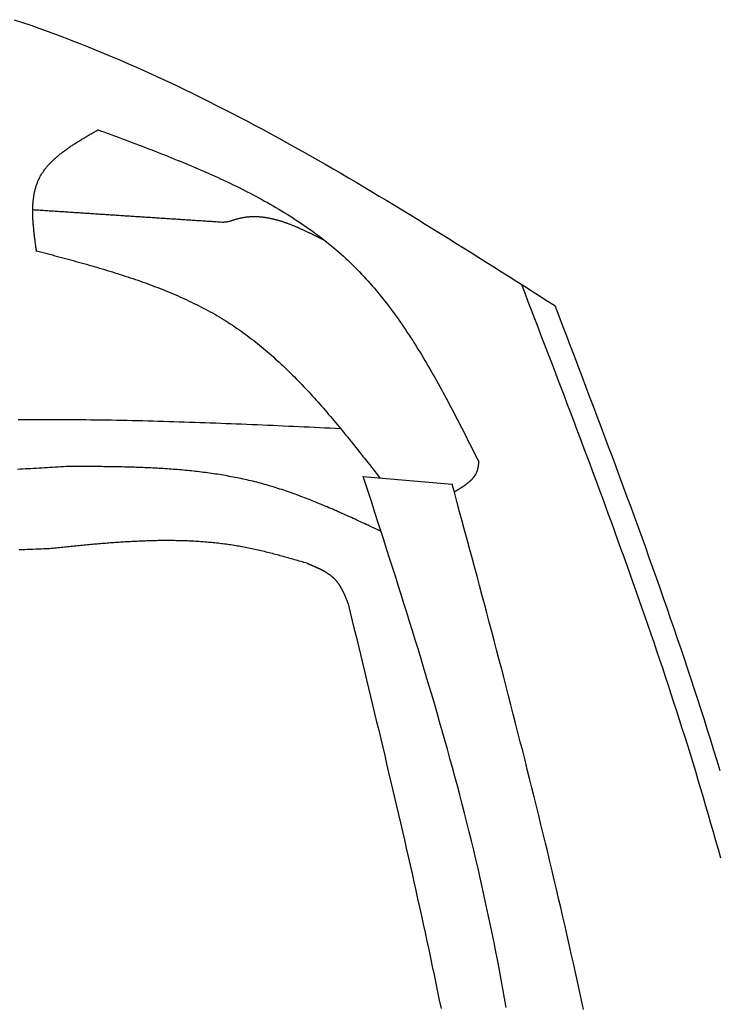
# Model space of a CAD drawing. Extents: x 715 to 7297, y 217 to 5760.
# Tile 82 of 89: x 5474 to 5755, y 4466 to 4861. Entities that reach past the tile are written whole.
import ezdxf

# ---------------------------------------------------------------- set-up
doc = ezdxf.new("R2010")
doc.units = 0
doc.layers.add('CAR', color=1, linetype='CONTINUOUS')

msp = doc.modelspace()

# ---------------------------------------------------------------- linework, layer by layer
at = {"layer": 'CAR'}
msp.add_line((5611.683, 4677.499), (5647.402, 4674.308), dxfattribs=at)
for points in [[(5471.46, 4860.83, 0), (5474.79, 4859.71, 0), (5478.1, 4858.57, 0), (5481.41, 4857.41, 0), (5484.72, 4856.22, 0), (5488.01, 4855.01, 0), (5491.3, 4853.78, 0), (5494.58, 4852.53, 0), (5497.85, 4851.25, 0), (5501.12, 4849.96, 0), (5504.38, 4848.64, 0), (5507.63, 4847.3, 0), (5510.88, 4845.94, 0), (5514.12, 4844.56, 0), (5517.35, 4843.16, 0), (5520.58, 4841.74, 0), (5523.8, 4840.31, 0), (5527.01, 4838.85, 0), (5530.22, 4837.37, 0), (5533.42, 4835.88, 0), (5536.62, 4834.37, 0), (5539.81, 4832.84, 0), (5543, 4831.3, 0), (5546.18, 4829.74, 0), (5549.35, 4828.16, 0), (5552.52, 4826.56, 0), (5555.69, 4824.95, 0), (5558.85, 4823.33, 0), (5562, 4821.69, 0), (5565.15, 4820.04, 0), (5568.3, 4818.37, 0), (5571.44, 4816.69, 0), (5574.58, 4814.99, 0), (5577.71, 4813.28, 0), (5580.84, 4811.56, 0), (5583.96, 4809.83, 0), (5587.08, 4808.08, 0), (5590.2, 4806.32, 0), (5593.31, 4804.55, 0), (5596.42, 4802.77, 0), (5599.53, 4800.98, 0), (5602.63, 4799.18, 0), (5605.73, 4797.37, 0), (5608.83, 4795.55, 0), (5611.92, 4793.72, 0), (5615.01, 4791.89, 0), (5618.1, 4790.04, 0), (5621.19, 4788.18, 0), (5624.27, 4786.32, 0), (5627.35, 4784.45, 0), (5630.43, 4782.58, 0), (5633.5, 4780.69, 0), (5636.58, 4778.8, 0), (5639.65, 4776.91, 0), (5642.72, 4775, 0), (5645.79, 4773.1, 0), (5648.85, 4771.18, 0), (5651.92, 4769.27, 0), (5654.98, 4767.35, 0), (5658.05, 4765.42, 0), (5661.11, 4763.49, 0), (5664.17, 4761.56, 0), (5667.23, 4759.63, 0), (5670.29, 4757.69, 0), (5673.34, 4755.75, 0), (5676.4, 4753.81, 0), (5679.46, 4751.87, 0), (5682.52, 4749.93, 0), (5685.57, 4747.98, 0), (5688.63, 4746.04, 0)], [(5480.44, 4767.8, 0), (5480.38, 4768.21, 0), (5480.32, 4768.61, 0), (5480.27, 4769.02, 0), (5480.21, 4769.43, 0), (5480.16, 4769.83, 0), (5480.1, 4770.24, 0), (5480.05, 4770.65, 0), (5479.99, 4771.05, 0), (5479.94, 4771.46, 0), (5479.89, 4771.87, 0), (5479.84, 4772.27, 0), (5479.79, 4772.68, 0), (5479.73, 4773.08, 0), (5479.69, 4773.49, 0), (5479.64, 4773.89, 0), (5479.59, 4774.29, 0), (5479.54, 4774.7, 0), (5479.5, 4775.1, 0), (5479.45, 4775.5, 0), (5479.41, 4775.9, 0), (5479.37, 4776.3, 0), (5479.33, 4776.7, 0), (5479.29, 4777.1, 0), (5479.25, 4777.5, 0), (5479.22, 4777.9, 0), (5479.18, 4778.29, 0), (5479.15, 4778.69, 0), (5479.12, 4779.08, 0), (5479.09, 4779.48, 0), (5479.07, 4779.87, 0), (5479.04, 4780.26, 0), (5479.02, 4780.65, 0), (5479, 4781.04, 0), (5478.98, 4781.43, 0), (5478.97, 4781.82, 0), (5478.96, 4782.21, 0), (5478.94, 4782.59, 0), (5478.94, 4782.98, 0), (5478.93, 4783.36, 0), (5478.93, 4783.74, 0), (5478.93, 4784.12, 0), (5478.93, 4784.5, 0), (5478.94, 4784.88, 0), (5478.94, 4785.26, 0), (5478.96, 4785.63, 0), (5478.97, 4786, 0), (5478.99, 4786.38, 0), (5479.01, 4786.75, 0), (5479.03, 4787.12, 0), (5479.06, 4787.48, 0), (5479.09, 4787.85, 0), (5479.13, 4788.21, 0), (5479.16, 4788.57, 0), (5479.2, 4788.93, 0), (5479.25, 4789.29, 0), (5479.3, 4789.65, 0), (5479.35, 4790.01, 0), (5479.41, 4790.36, 0), (5479.47, 4790.71, 0), (5479.53, 4791.06, 0), (5479.6, 4791.41, 0), (5479.67, 4791.75, 0), (5479.75, 4792.09, 0), (5479.83, 4792.44, 0), (5479.92, 4792.78, 0), (5480.01, 4793.11, 0), (5480.1, 4793.45, 0), (5480.2, 4793.78, 0), (5480.3, 4794.11, 0), (5480.41, 4794.44, 0), (5480.52, 4794.76, 0), (5480.64, 4795.09, 0), (5480.77, 4795.41, 0), (5480.89, 4795.73, 0), (5481.03, 4796.04, 0), (5481.16, 4796.36, 0), (5481.31, 4796.67, 0), (5481.45, 4796.98, 0), (5481.61, 4797.29, 0), (5481.77, 4797.59, 0), (5481.93, 4797.89, 0), (5482.1, 4798.19, 0), (5482.27, 4798.49, 0), (5482.45, 4798.78, 0), (5482.63, 4799.07, 0), (5482.82, 4799.36, 0), (5483.01, 4799.65, 0), (5483.21, 4799.94, 0), (5483.41, 4800.22, 0), (5483.61, 4800.5, 0), (5483.82, 4800.78, 0), (5484.04, 4801.06, 0), (5484.26, 4801.33, 0), (5484.48, 4801.61, 0), (5484.7, 4801.88, 0), (5484.94, 4802.15, 0), (5485.17, 4802.41, 0), (5485.41, 4802.68, 0), (5485.65, 4802.94, 0), (5485.9, 4803.2, 0), (5486.15, 4803.46, 0), (5486.4, 4803.72, 0), (5486.66, 4803.98, 0), (5486.92, 4804.23, 0), (5487.18, 4804.49, 0), (5487.45, 4804.74, 0), (5487.72, 4804.99, 0), (5488, 4805.23, 0), (5488.27, 4805.48, 0), (5488.56, 4805.73, 0), (5488.84, 4805.97, 0), (5489.13, 4806.21, 0), (5489.42, 4806.45, 0), (5489.71, 4806.69, 0), (5490, 4806.93, 0), (5490.3, 4807.17, 0), (5490.6, 4807.4, 0), (5490.91, 4807.63, 0), (5491.21, 4807.87, 0), (5491.52, 4808.1, 0), (5491.84, 4808.33, 0), (5492.15, 4808.56, 0), (5492.47, 4808.78, 0), (5492.78, 4809.01, 0), (5493.1, 4809.24, 0), (5493.43, 4809.46, 0), (5493.75, 4809.69, 0), (5494.08, 4809.91, 0), (5494.41, 4810.13, 0), (5494.74, 4810.35, 0), (5495.07, 4810.57, 0), (5495.41, 4810.79, 0), (5495.74, 4811.01, 0), (5496.08, 4811.23, 0), (5496.42, 4811.44, 0), (5496.76, 4811.66, 0), (5497.1, 4811.87, 0), (5497.45, 4812.09, 0), (5497.79, 4812.3, 0), (5498.14, 4812.52, 0), (5498.48, 4812.73, 0), (5498.83, 4812.94, 0), (5499.18, 4813.15, 0), (5499.53, 4813.36, 0), (5499.89, 4813.57, 0), (5500.24, 4813.78, 0), (5500.59, 4813.99, 0), (5500.95, 4814.2, 0), (5501.3, 4814.41, 0), (5501.66, 4814.62, 0), (5502.01, 4814.83, 0), (5502.37, 4815.04, 0), (5502.73, 4815.25, 0), (5503.08, 4815.45, 0), (5503.44, 4815.66, 0), (5503.8, 4815.87, 0), (5504.16, 4816.08, 0), (5504.52, 4816.28, 0), (5504.87, 4816.49, 0)], [(5504.87, 4816.76, 0), (5506.17, 4816.28, 0), (5507.46, 4815.8, 0), (5508.75, 4815.32, 0), (5510.04, 4814.84, 0), (5511.33, 4814.36, 0), (5512.62, 4813.88, 0), (5513.91, 4813.4, 0), (5515.2, 4812.91, 0), (5516.49, 4812.43, 0), (5517.78, 4811.95, 0), (5519.06, 4811.46, 0), (5520.35, 4810.97, 0), (5521.63, 4810.49, 0), (5522.91, 4810, 0), (5524.2, 4809.5, 0), (5525.48, 4809.01, 0), (5526.75, 4808.52, 0), (5528.03, 4808.02, 0), (5529.31, 4807.52, 0), (5530.58, 4807.02, 0), (5531.85, 4806.52, 0), (5533.12, 4806.02, 0), (5534.39, 4805.51, 0), (5535.65, 4805, 0), (5536.91, 4804.49, 0), (5538.17, 4803.97, 0), (5539.43, 4803.46, 0), (5540.69, 4802.94, 0), (5541.94, 4802.41, 0), (5543.19, 4801.89, 0), (5544.43, 4801.36, 0), (5545.68, 4800.82, 0), (5546.92, 4800.29, 0), (5548.15, 4799.75, 0), (5549.39, 4799.2, 0), (5550.62, 4798.66, 0), (5551.84, 4798.11, 0), (5553.07, 4797.55, 0), (5554.29, 4796.99, 0), (5555.5, 4796.43, 0), (5556.71, 4795.86, 0), (5557.92, 4795.29, 0), (5559.12, 4794.71, 0), (5560.32, 4794.13, 0), (5561.52, 4793.55, 0), (5562.71, 4792.95, 0), (5563.89, 4792.36, 0), (5565.07, 4791.76, 0), (5566.25, 4791.15, 0), (5567.42, 4790.54, 0), (5568.59, 4789.93, 0), (5569.75, 4789.3, 0), (5570.91, 4788.68, 0), (5572.06, 4788.04, 0), (5573.2, 4787.4, 0), (5574.35, 4786.76, 0), (5575.48, 4786.11, 0), (5576.61, 4785.45, 0), (5577.73, 4784.79, 0), (5578.85, 4784.12, 0), (5579.97, 4783.44, 0), (5581.07, 4782.76, 0), (5582.17, 4782.07, 0), (5583.27, 4781.38, 0), (5584.35, 4780.67, 0), (5585.44, 4779.97, 0), (5586.51, 4779.25, 0), (5587.58, 4778.53, 0), (5588.64, 4777.79, 0), (5589.7, 4777.06, 0), (5590.74, 4776.31, 0), (5591.79, 4775.56, 0), (5592.82, 4774.79, 0), (5593.85, 4774.03, 0), (5594.87, 4773.25, 0), (5595.88, 4772.46, 0), (5596.88, 4771.67, 0), (5597.88, 4770.87, 0), (5598.87, 4770.06, 0), (5599.85, 4769.24, 0), (5600.83, 4768.41, 0), (5601.79, 4767.58, 0), (5602.75, 4766.74, 0), (5603.7, 4765.88, 0), (5604.64, 4765.02, 0), (5605.58, 4764.15, 0), (5606.5, 4763.27, 0), (5607.42, 4762.38, 0), (5608.33, 4761.48, 0), (5609.23, 4760.57, 0), (5610.12, 4759.65, 0), (5611, 4758.73, 0), (5611.88, 4757.79, 0), (5612.74, 4756.85, 0), (5613.61, 4755.9, 0), (5614.46, 4754.94, 0), (5615.3, 4753.97, 0), (5616.14, 4753, 0), (5616.97, 4752.01, 0), (5617.79, 4751.02, 0), (5618.61, 4750.02, 0), (5619.42, 4749.02, 0), (5620.22, 4748, 0), (5621.02, 4746.98, 0), (5621.81, 4745.95, 0), (5622.59, 4744.92, 0), (5623.37, 4743.87, 0), (5624.14, 4742.82, 0), (5624.9, 4741.77, 0), (5625.66, 4740.71, 0), (5626.41, 4739.64, 0), (5627.16, 4738.56, 0), (5627.9, 4737.48, 0), (5628.64, 4736.4, 0), (5629.37, 4735.3, 0), (5630.1, 4734.2, 0), (5630.82, 4733.1, 0), (5631.53, 4731.99, 0), (5632.24, 4730.88, 0), (5632.95, 4729.76, 0), (5633.65, 4728.63, 0), (5634.35, 4727.5, 0), (5635.04, 4726.37, 0), (5635.73, 4725.23, 0), (5636.41, 4724.08, 0), (5637.09, 4722.94, 0), (5637.77, 4721.78, 0), (5638.44, 4720.63, 0), (5639.11, 4719.47, 0), (5639.77, 4718.3, 0), (5640.43, 4717.13, 0), (5641.09, 4715.96, 0), (5641.75, 4714.79, 0), (5642.4, 4713.61, 0), (5643.05, 4712.43, 0), (5643.69, 4711.24, 0), (5644.34, 4710.05, 0), (5644.98, 4708.86, 0), (5645.62, 4707.67, 0), (5646.25, 4706.47, 0), (5646.88, 4705.27, 0), (5647.52, 4704.07, 0), (5648.15, 4702.87, 0), (5648.77, 4701.66, 0), (5649.4, 4700.45, 0), (5650.02, 4699.25, 0), (5650.65, 4698.03, 0), (5651.27, 4696.82, 0), (5651.89, 4695.61, 0), (5652.5, 4694.39, 0), (5653.12, 4693.18, 0), (5653.74, 4691.96, 0), (5654.35, 4690.74, 0), (5654.97, 4689.52, 0), (5655.58, 4688.3, 0), (5656.2, 4687.08, 0), (5656.81, 4685.86, 0), (5657.43, 4684.64, 0), (5658.04, 4683.42, 0)], [(5555, 4779.47, 0), (5554.4, 4779.51, 0), (5553.8, 4779.55, 0), (5553.2, 4779.59, 0), (5552.6, 4779.63, 0), (5552, 4779.67, 0), (5551.4, 4779.71, 0), (5550.81, 4779.75, 0), (5550.21, 4779.79, 0), (5549.61, 4779.82, 0), (5549.01, 4779.86, 0), (5548.41, 4779.9, 0), (5547.81, 4779.94, 0), (5547.21, 4779.98, 0), (5546.61, 4780.02, 0), (5546.01, 4780.06, 0), (5545.41, 4780.1, 0), (5544.82, 4780.14, 0), (5544.22, 4780.18, 0), (5543.62, 4780.22, 0), (5543.02, 4780.26, 0), (5542.42, 4780.3, 0), (5541.82, 4780.34, 0), (5541.22, 4780.37, 0), (5540.62, 4780.41, 0), (5540.02, 4780.45, 0), (5539.43, 4780.49, 0), (5538.83, 4780.53, 0), (5538.23, 4780.57, 0), (5537.63, 4780.61, 0), (5537.03, 4780.65, 0), (5536.43, 4780.69, 0), (5535.83, 4780.73, 0), (5535.23, 4780.77, 0), (5534.63, 4780.81, 0), (5534.03, 4780.85, 0), (5533.44, 4780.88, 0), (5532.84, 4780.92, 0), (5532.24, 4780.96, 0), (5531.64, 4781, 0), (5531.04, 4781.04, 0), (5530.44, 4781.08, 0), (5529.84, 4781.12, 0), (5529.24, 4781.16, 0), (5528.64, 4781.2, 0), (5528.04, 4781.24, 0), (5527.45, 4781.28, 0), (5526.85, 4781.32, 0), (5526.25, 4781.36, 0), (5525.65, 4781.4, 0), (5525.05, 4781.43, 0), (5524.45, 4781.47, 0), (5523.85, 4781.51, 0), (5523.25, 4781.55, 0), (5522.65, 4781.59, 0), (5522.06, 4781.63, 0), (5521.46, 4781.67, 0), (5520.86, 4781.71, 0), (5520.26, 4781.75, 0), (5519.66, 4781.79, 0), (5519.06, 4781.83, 0), (5518.46, 4781.87, 0), (5517.86, 4781.91, 0), (5517.26, 4781.94, 0), (5516.66, 4781.98, 0), (5516.07, 4782.02, 0), (5515.47, 4782.06, 0), (5514.87, 4782.1, 0), (5514.27, 4782.14, 0), (5513.67, 4782.18, 0), (5513.07, 4782.22, 0), (5512.47, 4782.26, 0), (5511.87, 4782.3, 0), (5511.27, 4782.34, 0), (5510.68, 4782.38, 0), (5510.08, 4782.42, 0), (5509.48, 4782.45, 0), (5508.88, 4782.49, 0), (5508.28, 4782.53, 0), (5507.68, 4782.57, 0), (5507.08, 4782.61, 0), (5506.48, 4782.65, 0), (5505.88, 4782.69, 0), (5505.28, 4782.73, 0), (5504.69, 4782.77, 0), (5504.09, 4782.81, 0), (5503.49, 4782.85, 0), (5502.89, 4782.89, 0), (5502.29, 4782.93, 0), (5501.69, 4782.97, 0), (5501.09, 4783, 0), (5500.49, 4783.04, 0), (5499.89, 4783.08, 0), (5499.29, 4783.12, 0), (5498.7, 4783.16, 0), (5498.1, 4783.2, 0), (5497.5, 4783.24, 0), (5496.9, 4783.28, 0), (5496.3, 4783.32, 0), (5495.7, 4783.36, 0), (5495.1, 4783.4, 0), (5494.5, 4783.44, 0), (5493.9, 4783.48, 0), (5493.31, 4783.51, 0), (5492.71, 4783.55, 0), (5492.11, 4783.59, 0), (5491.51, 4783.63, 0), (5490.91, 4783.67, 0), (5490.31, 4783.71, 0), (5489.71, 4783.75, 0), (5489.11, 4783.79, 0), (5488.51, 4783.83, 0), (5487.91, 4783.87, 0), (5487.32, 4783.91, 0), (5486.72, 4783.95, 0), (5486.12, 4783.99, 0), (5485.52, 4784.03, 0), (5484.92, 4784.06, 0), (5484.32, 4784.1, 0), (5483.72, 4784.14, 0), (5483.12, 4784.18, 0), (5482.52, 4784.22, 0), (5481.93, 4784.26, 0), (5481.33, 4784.3, 0), (5480.73, 4784.34, 0), (5480.13, 4784.38, 0), (5479.53, 4784.42, 0), (5478.93, 4784.46, 0)], [(5596.59, 4771.9, 0), (5596.33, 4772.04, 0), (5596.07, 4772.17, 0), (5595.8, 4772.31, 0), (5595.54, 4772.44, 0), (5595.28, 4772.57, 0), (5595.02, 4772.71, 0), (5594.76, 4772.84, 0), (5594.5, 4772.97, 0), (5594.23, 4773.11, 0), (5593.97, 4773.24, 0), (5593.71, 4773.37, 0), (5593.45, 4773.5, 0), (5593.19, 4773.64, 0), (5592.92, 4773.77, 0), (5592.66, 4773.9, 0), (5592.4, 4774.03, 0), (5592.14, 4774.16, 0), (5591.88, 4774.29, 0), (5591.62, 4774.42, 0), (5591.35, 4774.55, 0), (5591.09, 4774.68, 0), (5590.83, 4774.81, 0), (5590.57, 4774.94, 0), (5590.31, 4775.07, 0), (5590.05, 4775.19, 0), (5589.78, 4775.32, 0), (5589.52, 4775.45, 0), (5589.26, 4775.57, 0), (5589, 4775.7, 0), (5588.74, 4775.82, 0), (5588.47, 4775.94, 0), (5588.21, 4776.07, 0), (5587.95, 4776.19, 0), (5587.69, 4776.31, 0), (5587.43, 4776.43, 0), (5587.17, 4776.55, 0), (5586.9, 4776.67, 0), (5586.64, 4776.79, 0), (5586.38, 4776.91, 0), (5586.12, 4777.02, 0), (5585.86, 4777.14, 0), (5585.6, 4777.25, 0), (5585.33, 4777.37, 0), (5585.07, 4777.48, 0), (5584.81, 4777.59, 0), (5584.55, 4777.7, 0), (5584.29, 4777.81, 0), (5584.03, 4777.92, 0), (5583.76, 4778.03, 0), (5583.5, 4778.14, 0), (5583.24, 4778.24, 0), (5582.98, 4778.35, 0), (5582.72, 4778.45, 0), (5582.46, 4778.55, 0), (5582.19, 4778.65, 0), (5581.93, 4778.75, 0), (5581.67, 4778.85, 0), (5581.41, 4778.95, 0), (5581.15, 4779.04, 0), (5580.89, 4779.14, 0), (5580.63, 4779.23, 0), (5580.36, 4779.32, 0), (5580.1, 4779.41, 0), (5579.84, 4779.5, 0), (5579.58, 4779.59, 0), (5579.32, 4779.68, 0), (5579.06, 4779.76, 0), (5578.79, 4779.84, 0), (5578.53, 4779.93, 0), (5578.27, 4780.01, 0), (5578.01, 4780.08, 0), (5577.75, 4780.16, 0), (5577.49, 4780.24, 0), (5577.23, 4780.31, 0), (5576.96, 4780.38, 0), (5576.7, 4780.45, 0), (5576.44, 4780.52, 0), (5576.18, 4780.59, 0), (5575.92, 4780.65, 0), (5575.66, 4780.72, 0), (5575.4, 4780.78, 0), (5575.14, 4780.84, 0), (5574.87, 4780.9, 0), (5574.61, 4780.95, 0), (5574.35, 4781.01, 0), (5574.09, 4781.06, 0), (5573.83, 4781.11, 0), (5573.57, 4781.16, 0), (5573.31, 4781.21, 0), (5573.05, 4781.25, 0), (5572.78, 4781.3, 0), (5572.52, 4781.34, 0), (5572.26, 4781.38, 0), (5572, 4781.41, 0), (5571.74, 4781.45, 0), (5571.48, 4781.48, 0), (5571.22, 4781.51, 0), (5570.96, 4781.54, 0), (5570.7, 4781.56, 0), (5570.43, 4781.59, 0), (5570.17, 4781.61, 0), (5569.91, 4781.63, 0), (5569.65, 4781.65, 0), (5569.39, 4781.66, 0), (5569.13, 4781.67, 0), (5568.87, 4781.68, 0), (5568.61, 4781.69, 0), (5568.35, 4781.7, 0), (5568.09, 4781.7, 0), (5567.83, 4781.7, 0), (5567.56, 4781.7, 0), (5567.3, 4781.69, 0), (5567.04, 4781.69, 0), (5566.78, 4781.68, 0), (5566.52, 4781.66, 0), (5566.26, 4781.65, 0), (5566, 4781.63, 0), (5565.74, 4781.61, 0), (5565.48, 4781.59, 0), (5565.22, 4781.57, 0), (5564.96, 4781.54, 0), (5564.7, 4781.51, 0), (5564.44, 4781.48, 0), (5564.18, 4781.44, 0), (5563.91, 4781.4, 0), (5563.65, 4781.36, 0), (5563.39, 4781.32, 0), (5563.13, 4781.27, 0), (5562.87, 4781.22, 0), (5562.61, 4781.17, 0), (5562.35, 4781.11, 0), (5562.09, 4781.05, 0), (5561.83, 4780.99, 0), (5561.57, 4780.93, 0), (5561.31, 4780.86, 0), (5561.05, 4780.79, 0), (5560.79, 4780.72, 0), (5560.53, 4780.64, 0), (5560.27, 4780.56, 0), (5560.01, 4780.48, 0), (5559.75, 4780.4, 0), (5559.49, 4780.32, 0), (5559.23, 4780.24, 0), (5558.97, 4780.16, 0), (5558.7, 4780.08, 0), (5558.44, 4780.01, 0), (5558.18, 4779.93, 0), (5557.92, 4779.86, 0), (5557.66, 4779.8, 0), (5557.39, 4779.73, 0), (5557.13, 4779.68, 0), (5556.86, 4779.63, 0), (5556.6, 4779.58, 0), (5556.33, 4779.54, 0), (5556.07, 4779.51, 0), (5555.8, 4779.49, 0), (5555.53, 4779.47, 0), (5555.27, 4779.47, 0), (5555, 4779.47, 0)], [(5480.44, 4768.07, 0), (5481.49, 4767.79, 0), (5482.55, 4767.51, 0), (5483.61, 4767.23, 0), (5484.67, 4766.95, 0), (5485.73, 4766.66, 0), (5486.79, 4766.38, 0), (5487.85, 4766.1, 0), (5488.91, 4765.82, 0), (5489.96, 4765.53, 0), (5491.02, 4765.25, 0), (5492.08, 4764.96, 0), (5493.13, 4764.68, 0), (5494.19, 4764.39, 0), (5495.24, 4764.1, 0), (5496.29, 4763.81, 0), (5497.35, 4763.52, 0), (5498.4, 4763.23, 0), (5499.45, 4762.93, 0), (5500.5, 4762.63, 0), (5501.54, 4762.34, 0), (5502.59, 4762.04, 0), (5503.64, 4761.73, 0), (5504.68, 4761.43, 0), (5505.72, 4761.12, 0), (5506.76, 4760.82, 0), (5507.8, 4760.51, 0), (5508.84, 4760.19, 0), (5509.88, 4759.88, 0), (5510.91, 4759.56, 0), (5511.95, 4759.24, 0), (5512.98, 4758.91, 0), (5514.01, 4758.59, 0), (5515.03, 4758.26, 0), (5516.06, 4757.92, 0), (5517.08, 4757.59, 0), (5518.1, 4757.25, 0), (5519.12, 4756.9, 0), (5520.14, 4756.56, 0), (5521.15, 4756.21, 0), (5522.16, 4755.86, 0), (5523.17, 4755.5, 0), (5524.18, 4755.14, 0), (5525.18, 4754.77, 0), (5526.18, 4754.4, 0), (5527.18, 4754.03, 0), (5528.18, 4753.65, 0), (5529.17, 4753.27, 0), (5530.16, 4752.88, 0), (5531.15, 4752.49, 0), (5532.13, 4752.1, 0), (5533.11, 4751.7, 0), (5534.09, 4751.29, 0), (5535.07, 4750.88, 0), (5536.04, 4750.47, 0), (5537.01, 4750.05, 0), (5537.97, 4749.63, 0), (5538.93, 4749.2, 0), (5539.89, 4748.76, 0), (5540.85, 4748.32, 0), (5541.8, 4747.87, 0), (5542.74, 4747.42, 0), (5543.69, 4746.96, 0), (5544.63, 4746.5, 0), (5545.56, 4746.03, 0), (5546.49, 4745.56, 0), (5547.42, 4745.07, 0), (5548.34, 4744.59, 0), (5549.26, 4744.09, 0), (5550.18, 4743.59, 0), (5551.09, 4743.09, 0), (5552, 4742.57, 0), (5552.9, 4742.05, 0), (5553.8, 4741.53, 0), (5554.69, 4740.99, 0), (5555.58, 4740.45, 0), (5556.46, 4739.9, 0), (5557.34, 4739.35, 0), (5558.22, 4738.79, 0), (5559.09, 4738.22, 0), (5559.95, 4737.64, 0), (5560.82, 4737.06, 0), (5561.67, 4736.47, 0), (5562.52, 4735.87, 0), (5563.37, 4735.26, 0), (5564.21, 4734.65, 0), (5565.05, 4734.04, 0), (5565.88, 4733.41, 0), (5566.71, 4732.78, 0), (5567.54, 4732.14, 0), (5568.36, 4731.5, 0), (5569.18, 4730.85, 0), (5569.99, 4730.19, 0), (5570.8, 4729.53, 0), (5571.6, 4728.86, 0), (5572.4, 4728.18, 0), (5573.2, 4727.5, 0), (5574, 4726.82, 0), (5574.79, 4726.13, 0), (5575.57, 4725.43, 0), (5576.35, 4724.73, 0), (5577.13, 4724.02, 0), (5577.91, 4723.31, 0), (5578.68, 4722.59, 0), (5579.45, 4721.86, 0), (5580.22, 4721.14, 0), (5580.98, 4720.4, 0), (5581.74, 4719.66, 0), (5582.49, 4718.92, 0), (5583.25, 4718.17, 0), (5584, 4717.42, 0), (5584.75, 4716.67, 0), (5585.49, 4715.9, 0), (5586.23, 4715.14, 0), (5586.97, 4714.37, 0), (5587.71, 4713.6, 0), (5588.44, 4712.82, 0), (5589.17, 4712.04, 0), (5589.9, 4711.25, 0), (5590.63, 4710.46, 0), (5591.35, 4709.67, 0), (5592.07, 4708.88, 0), (5592.79, 4708.08, 0), (5593.51, 4707.27, 0), (5594.22, 4706.47, 0), (5594.93, 4705.66, 0), (5595.65, 4704.85, 0), (5596.35, 4704.03, 0), (5597.06, 4703.21, 0), (5597.77, 4702.39, 0), (5598.47, 4701.57, 0), (5599.17, 4700.74, 0), (5599.87, 4699.91, 0), (5600.57, 4699.08, 0), (5601.27, 4698.25, 0), (5601.96, 4697.41, 0), (5602.65, 4696.57, 0), (5603.35, 4695.73, 0), (5604.04, 4694.89, 0), (5604.73, 4694.05, 0), (5605.42, 4693.2, 0), (5606.1, 4692.35, 0), (5606.79, 4691.5, 0), (5607.48, 4690.65, 0), (5608.16, 4689.8, 0), (5608.84, 4688.95, 0), (5609.53, 4688.09, 0), (5610.21, 4687.24, 0), (5610.89, 4686.38, 0), (5611.57, 4685.52, 0), (5612.25, 4684.66, 0), (5612.93, 4683.8, 0), (5613.61, 4682.94, 0), (5614.29, 4682.08, 0), (5614.97, 4681.22, 0), (5615.64, 4680.36, 0), (5616.32, 4679.49, 0), (5617, 4678.63, 0), (5617.68, 4677.77, 0), (5618.35, 4676.9, 0)], [(5675.21, 4754.57, 0), (5676.52, 4751.16, 0), (5677.83, 4747.74, 0), (5679.15, 4744.33, 0), (5680.46, 4740.92, 0), (5681.77, 4737.51, 0), (5683.07, 4734.1, 0), (5684.38, 4730.69, 0), (5685.69, 4727.27, 0), (5686.99, 4723.86, 0), (5688.3, 4720.45, 0), (5689.6, 4717.04, 0), (5690.9, 4713.62, 0), (5692.2, 4710.21, 0), (5693.5, 4706.8, 0), (5694.79, 4703.38, 0), (5696.08, 4699.97, 0), (5697.37, 4696.55, 0), (5698.66, 4693.13, 0), (5699.94, 4689.72, 0), (5701.23, 4686.3, 0), (5702.5, 4682.88, 0), (5703.78, 4679.46, 0), (5705.05, 4676.04, 0), (5706.32, 4672.62, 0), (5707.58, 4669.2, 0), (5708.84, 4665.78, 0), (5710.1, 4662.36, 0), (5711.35, 4658.94, 0), (5712.59, 4655.51, 0), (5713.84, 4652.09, 0), (5715.07, 4648.66, 0), (5716.31, 4645.23, 0), (5717.53, 4641.81, 0), (5718.76, 4638.38, 0), (5719.97, 4634.95, 0), (5721.19, 4631.52, 0), (5722.39, 4628.08, 0), (5723.59, 4624.65, 0), (5724.79, 4621.22, 0), (5725.97, 4617.78, 0), (5727.15, 4614.34, 0), (5728.33, 4610.9, 0), (5729.5, 4607.46, 0), (5730.66, 4604.02, 0), (5731.81, 4600.58, 0), (5732.96, 4597.13, 0), (5734.1, 4593.69, 0), (5735.23, 4590.24, 0), (5736.36, 4586.79, 0), (5737.48, 4583.34, 0), (5738.59, 4579.89, 0), (5739.69, 4576.44, 0), (5740.78, 4572.98, 0), (5741.87, 4569.53, 0), (5742.94, 4566.07, 0), (5744.01, 4562.61, 0), (5745.07, 4559.14, 0), (5746.12, 4555.68, 0), (5747.16, 4552.22, 0), (5748.19, 4548.75, 0), (5749.21, 4545.28, 0), (5750.22, 4541.81, 0), (5751.22, 4538.33, 0), (5752.22, 4534.86, 0), (5753.2, 4531.38, 0), (5754.17, 4527.9, 0), (5755.13, 4524.42, 0)], [(5688.63, 4746.04, 0), (5690.17, 4742, 0), (5691.71, 4737.96, 0), (5693.25, 4733.93, 0), (5694.8, 4729.89, 0), (5696.34, 4725.85, 0), (5697.87, 4721.82, 0), (5699.41, 4717.78, 0), (5700.95, 4713.74, 0), (5702.48, 4709.7, 0), (5704.01, 4705.66, 0), (5705.53, 4701.62, 0), (5707.06, 4697.58, 0), (5708.58, 4693.54, 0), (5710.09, 4689.5, 0), (5711.61, 4685.46, 0), (5713.11, 4681.41, 0), (5714.62, 4677.37, 0), (5716.12, 4673.32, 0), (5717.61, 4669.28, 0), (5719.1, 4665.23, 0), (5720.58, 4661.18, 0), (5722.05, 4657.13, 0), (5723.52, 4653.08, 0), (5724.99, 4649.02, 0), (5726.44, 4644.97, 0), (5727.89, 4640.91, 0), (5729.33, 4636.86, 0), (5730.76, 4632.8, 0), (5732.19, 4628.74, 0), (5733.61, 4624.68, 0), (5735.01, 4620.61, 0), (5736.41, 4616.55, 0), (5737.8, 4612.48, 0), (5739.18, 4608.41, 0), (5740.55, 4604.34, 0), (5741.91, 4600.26, 0), (5743.26, 4596.19, 0), (5744.6, 4592.11, 0), (5745.93, 4588.03, 0), (5747.25, 4583.95, 0), (5748.55, 4579.86, 0), (5749.84, 4575.78, 0), (5751.12, 4571.69, 0), (5752.39, 4567.59, 0), (5753.65, 4563.5, 0), (5754.89, 4559.4, 0)], [(5473.13, 4700.27, 0), (5475.21, 4700.29, 0), (5477.29, 4700.31, 0), (5479.37, 4700.32, 0), (5481.45, 4700.34, 0), (5483.53, 4700.34, 0), (5485.61, 4700.35, 0), (5487.69, 4700.35, 0), (5489.77, 4700.35, 0), (5491.85, 4700.34, 0), (5493.93, 4700.33, 0), (5496.01, 4700.32, 0), (5498.09, 4700.3, 0), (5500.18, 4700.28, 0), (5502.26, 4700.26, 0), (5504.34, 4700.23, 0), (5506.43, 4700.2, 0), (5508.51, 4700.17, 0), (5510.59, 4700.14, 0), (5512.68, 4700.1, 0), (5514.76, 4700.06, 0), (5516.85, 4700.02, 0), (5518.93, 4699.97, 0), (5521.02, 4699.92, 0), (5523.11, 4699.87, 0), (5525.19, 4699.82, 0), (5527.28, 4699.77, 0), (5529.36, 4699.71, 0), (5531.45, 4699.65, 0), (5533.54, 4699.59, 0), (5535.63, 4699.52, 0), (5537.71, 4699.46, 0), (5539.8, 4699.39, 0), (5541.89, 4699.32, 0), (5543.98, 4699.25, 0), (5546.07, 4699.17, 0), (5548.16, 4699.1, 0), (5550.25, 4699.02, 0), (5552.33, 4698.94, 0), (5554.42, 4698.86, 0), (5556.51, 4698.78, 0), (5558.6, 4698.7, 0), (5560.69, 4698.61, 0), (5562.78, 4698.53, 0), (5564.87, 4698.44, 0), (5566.96, 4698.35, 0), (5569.05, 4698.27, 0), (5571.14, 4698.18, 0), (5573.24, 4698.08, 0), (5575.33, 4697.99, 0), (5577.42, 4697.9, 0), (5579.51, 4697.81, 0), (5581.6, 4697.71, 0), (5583.69, 4697.62, 0), (5585.78, 4697.52, 0), (5587.87, 4697.43, 0), (5589.96, 4697.33, 0), (5592.05, 4697.23, 0), (5594.15, 4697.14, 0), (5596.24, 4697.04, 0), (5598.33, 4696.94, 0), (5600.42, 4696.85, 0), (5602.51, 4696.75, 0)], [(5493.42, 4681.47, 0), (5492.33, 4681.41, 0), (5491.24, 4681.35, 0), (5490.15, 4681.28, 0), (5489.07, 4681.22, 0), (5487.98, 4681.16, 0), (5486.89, 4681.09, 0), (5485.8, 4681.03, 0), (5484.72, 4680.97, 0), (5483.63, 4680.9, 0), (5482.54, 4680.84, 0), (5481.45, 4680.78, 0), (5480.37, 4680.71, 0), (5479.28, 4680.65, 0), (5478.19, 4680.59, 0), (5477.1, 4680.52, 0), (5476.02, 4680.46, 0), (5474.93, 4680.4, 0), (5473.84, 4680.34, 0), (5472.75, 4680.27, 0)], [(5618.82, 4655.41, 0), (5618.07, 4655.76, 0), (5617.33, 4656.11, 0), (5616.58, 4656.46, 0), (5615.84, 4656.8, 0), (5615.09, 4657.15, 0), (5614.35, 4657.5, 0), (5613.6, 4657.85, 0), (5612.86, 4658.19, 0), (5612.11, 4658.54, 0), (5611.37, 4658.88, 0), (5610.62, 4659.23, 0), (5609.88, 4659.57, 0), (5609.13, 4659.91, 0), (5608.38, 4660.26, 0), (5607.64, 4660.6, 0), (5606.89, 4660.94, 0), (5606.14, 4661.28, 0), (5605.4, 4661.61, 0), (5604.65, 4661.95, 0), (5603.9, 4662.29, 0), (5603.15, 4662.62, 0), (5602.41, 4662.95, 0), (5601.66, 4663.28, 0), (5600.91, 4663.61, 0), (5600.16, 4663.94, 0), (5599.41, 4664.27, 0), (5598.66, 4664.59, 0), (5597.91, 4664.91, 0), (5597.16, 4665.23, 0), (5596.4, 4665.55, 0), (5595.65, 4665.87, 0), (5594.9, 4666.18, 0), (5594.15, 4666.49, 0), (5593.39, 4666.8, 0), (5592.64, 4667.11, 0), (5591.88, 4667.42, 0), (5591.13, 4667.72, 0), (5590.37, 4668.02, 0), (5589.61, 4668.32, 0), (5588.86, 4668.61, 0), (5588.1, 4668.9, 0), (5587.34, 4669.19, 0), (5586.58, 4669.48, 0), (5585.82, 4669.76, 0), (5585.06, 4670.04, 0), (5584.3, 4670.32, 0), (5583.54, 4670.59, 0), (5582.77, 4670.87, 0), (5582.01, 4671.13, 0), (5581.24, 4671.4, 0), (5580.48, 4671.66, 0), (5579.71, 4671.92, 0), (5578.95, 4672.17, 0), (5578.18, 4672.42, 0), (5577.41, 4672.67, 0), (5576.64, 4672.91, 0), (5575.87, 4673.15, 0), (5575.1, 4673.38, 0), (5574.32, 4673.61, 0), (5573.55, 4673.84, 0), (5572.78, 4674.06, 0), (5572, 4674.28, 0), (5571.22, 4674.5, 0), (5570.45, 4674.71, 0), (5569.67, 4674.91, 0), (5568.89, 4675.12, 0), (5568.11, 4675.31, 0), (5567.32, 4675.51, 0), (5566.54, 4675.7, 0), (5565.76, 4675.88, 0), (5564.97, 4676.06, 0), (5564.19, 4676.24, 0), (5563.4, 4676.41, 0), (5562.61, 4676.58, 0), (5561.83, 4676.75, 0), (5561.04, 4676.91, 0), (5560.25, 4677.06, 0), (5559.46, 4677.22, 0), (5558.66, 4677.37, 0), (5557.87, 4677.51, 0), (5557.08, 4677.66, 0), (5556.28, 4677.8, 0), (5555.49, 4677.93, 0), (5554.69, 4678.07, 0), (5553.89, 4678.19, 0), (5553.1, 4678.32, 0), (5552.3, 4678.44, 0), (5551.5, 4678.56, 0), (5550.7, 4678.68, 0), (5549.9, 4678.79, 0), (5549.1, 4678.9, 0), (5548.29, 4679.01, 0), (5547.49, 4679.11, 0), (5546.69, 4679.21, 0), (5545.88, 4679.31, 0), (5545.08, 4679.4, 0), (5544.27, 4679.49, 0), (5543.46, 4679.58, 0), (5542.66, 4679.67, 0), (5541.85, 4679.75, 0), (5541.04, 4679.83, 0), (5540.23, 4679.91, 0), (5539.42, 4679.99, 0), (5538.61, 4680.06, 0), (5537.8, 4680.13, 0), (5536.99, 4680.2, 0), (5536.18, 4680.26, 0), (5535.36, 4680.32, 0), (5534.55, 4680.39, 0), (5533.74, 4680.44, 0), (5532.92, 4680.5, 0), (5532.11, 4680.55, 0), (5531.29, 4680.61, 0), (5530.47, 4680.66, 0), (5529.66, 4680.7, 0), (5528.84, 4680.75, 0), (5528.02, 4680.79, 0), (5527.21, 4680.84, 0), (5526.39, 4680.88, 0), (5525.57, 4680.91, 0), (5524.75, 4680.95, 0), (5523.93, 4680.99, 0), (5523.11, 4681.02, 0), (5522.29, 4681.05, 0), (5521.47, 4681.08, 0), (5520.65, 4681.11, 0), (5519.83, 4681.14, 0), (5519.01, 4681.16, 0), (5518.18, 4681.18, 0), (5517.36, 4681.21, 0), (5516.54, 4681.23, 0), (5515.72, 4681.25, 0), (5514.89, 4681.27, 0), (5514.07, 4681.29, 0), (5513.24, 4681.3, 0), (5512.42, 4681.32, 0), (5511.6, 4681.33, 0), (5510.77, 4681.34, 0), (5509.95, 4681.36, 0), (5509.12, 4681.37, 0), (5508.3, 4681.38, 0), (5507.47, 4681.39, 0), (5506.64, 4681.4, 0), (5505.82, 4681.41, 0), (5504.99, 4681.41, 0), (5504.17, 4681.42, 0), (5503.34, 4681.43, 0), (5502.51, 4681.43, 0), (5501.69, 4681.44, 0), (5500.86, 4681.44, 0), (5500.03, 4681.45, 0), (5499.21, 4681.45, 0), (5498.38, 4681.46, 0), (5497.55, 4681.46, 0), (5496.73, 4681.46, 0), (5495.9, 4681.47, 0), (5495.07, 4681.47, 0), (5494.24, 4681.47, 0), (5493.42, 4681.47, 0)], [(5658.04, 4683.42, 0), (5658.03, 4683.32, 0), (5658.02, 4683.21, 0), (5658, 4683.11, 0), (5657.99, 4683, 0), (5657.98, 4682.9, 0), (5657.97, 4682.8, 0), (5657.96, 4682.69, 0), (5657.94, 4682.59, 0), (5657.93, 4682.48, 0), (5657.92, 4682.38, 0), (5657.91, 4682.28, 0), (5657.89, 4682.17, 0), (5657.88, 4682.07, 0), (5657.87, 4681.97, 0), (5657.85, 4681.87, 0), (5657.84, 4681.76, 0), (5657.82, 4681.66, 0), (5657.8, 4681.56, 0), (5657.79, 4681.46, 0), (5657.77, 4681.36, 0), (5657.75, 4681.26, 0), (5657.74, 4681.16, 0), (5657.72, 4681.06, 0), (5657.7, 4680.96, 0), (5657.68, 4680.86, 0), (5657.66, 4680.76, 0), (5657.64, 4680.66, 0), (5657.61, 4680.56, 0), (5657.59, 4680.46, 0), (5657.57, 4680.36, 0), (5657.54, 4680.27, 0), (5657.52, 4680.17, 0), (5657.49, 4680.08, 0), (5657.46, 4679.98, 0), (5657.43, 4679.88, 0), (5657.4, 4679.79, 0), (5657.37, 4679.7, 0), (5657.34, 4679.6, 0), (5657.31, 4679.51, 0), (5657.27, 4679.42, 0), (5657.24, 4679.33, 0), (5657.2, 4679.24, 0), (5657.17, 4679.15, 0), (5657.13, 4679.06, 0), (5657.09, 4678.97, 0), (5657.05, 4678.88, 0), (5657.01, 4678.79, 0), (5656.97, 4678.7, 0), (5656.92, 4678.62, 0), (5656.88, 4678.53, 0), (5656.84, 4678.44, 0), (5656.79, 4678.36, 0), (5656.74, 4678.27, 0), (5656.7, 4678.19, 0), (5656.65, 4678.11, 0), (5656.6, 4678.02, 0), (5656.55, 4677.94, 0), (5656.5, 4677.86, 0), (5656.44, 4677.77, 0), (5656.39, 4677.69, 0), (5656.34, 4677.61, 0), (5656.28, 4677.53, 0), (5656.23, 4677.45, 0), (5656.17, 4677.37, 0), (5656.11, 4677.29, 0), (5656.05, 4677.21, 0), (5656, 4677.14, 0), (5655.94, 4677.06, 0), (5655.87, 4676.98, 0), (5655.81, 4676.9, 0), (5655.75, 4676.83, 0), (5655.69, 4676.75, 0), (5655.62, 4676.68, 0), (5655.56, 4676.6, 0), (5655.49, 4676.53, 0), (5655.43, 4676.45, 0), (5655.36, 4676.38, 0), (5655.29, 4676.3, 0), (5655.23, 4676.23, 0), (5655.16, 4676.16, 0), (5655.09, 4676.09, 0), (5655.02, 4676.01, 0), (5654.95, 4675.94, 0), (5654.88, 4675.87, 0), (5654.8, 4675.8, 0), (5654.73, 4675.73, 0), (5654.66, 4675.66, 0), (5654.58, 4675.59, 0), (5654.51, 4675.52, 0), (5654.43, 4675.45, 0), (5654.36, 4675.38, 0), (5654.28, 4675.31, 0), (5654.2, 4675.25, 0), (5654.12, 4675.18, 0), (5654.05, 4675.11, 0), (5653.97, 4675.04, 0), (5653.89, 4674.98, 0), (5653.81, 4674.91, 0), (5653.73, 4674.84, 0), (5653.65, 4674.78, 0), (5653.56, 4674.71, 0), (5653.48, 4674.65, 0), (5653.4, 4674.58, 0), (5653.32, 4674.52, 0), (5653.23, 4674.45, 0), (5653.15, 4674.39, 0), (5653.06, 4674.32, 0), (5652.98, 4674.26, 0), (5652.89, 4674.19, 0), (5652.81, 4674.13, 0), (5652.72, 4674.07, 0), (5652.63, 4674.01, 0), (5652.55, 4673.94, 0), (5652.46, 4673.88, 0), (5652.37, 4673.82, 0), (5652.28, 4673.76, 0), (5652.19, 4673.69, 0), (5652.11, 4673.63, 0), (5652.02, 4673.57, 0), (5651.93, 4673.51, 0), (5651.84, 4673.45, 0), (5651.75, 4673.39, 0), (5651.65, 4673.33, 0), (5651.56, 4673.27, 0), (5651.47, 4673.21, 0), (5651.38, 4673.15, 0), (5651.29, 4673.09, 0), (5651.2, 4673.03, 0), (5651.1, 4672.97, 0), (5651.01, 4672.91, 0), (5650.92, 4672.85, 0), (5650.82, 4672.79, 0), (5650.73, 4672.73, 0), (5650.64, 4672.67, 0), (5650.54, 4672.61, 0), (5650.45, 4672.55, 0), (5650.35, 4672.49, 0), (5650.26, 4672.43, 0), (5650.16, 4672.38, 0), (5650.07, 4672.32, 0), (5649.97, 4672.26, 0), (5649.88, 4672.2, 0), (5649.78, 4672.14, 0), (5649.69, 4672.08, 0), (5649.59, 4672.03, 0), (5649.5, 4671.97, 0), (5649.4, 4671.91, 0), (5649.3, 4671.85, 0), (5649.21, 4671.79, 0), (5649.11, 4671.74, 0), (5649.01, 4671.68, 0), (5648.92, 4671.62, 0), (5648.82, 4671.56, 0), (5648.73, 4671.51, 0), (5648.63, 4671.45, 0), (5648.53, 4671.39, 0), (5648.44, 4671.33, 0), (5648.34, 4671.28, 0), (5648.24, 4671.22, 0)], [(5669.14, 4464.28, 0), (5668.47, 4468.01, 0), (5667.79, 4471.75, 0), (5667.1, 4475.48, 0), (5666.4, 4479.21, 0), (5665.68, 4482.94, 0), (5664.95, 4486.66, 0), (5664.21, 4490.38, 0), (5663.45, 4494.1, 0), (5662.68, 4497.82, 0), (5661.9, 4501.54, 0), (5661.1, 4505.25, 0), (5660.29, 4508.96, 0), (5659.46, 4512.67, 0), (5658.63, 4516.37, 0), (5657.77, 4520.07, 0), (5656.91, 4523.77, 0), (5656.03, 4527.47, 0), (5655.13, 4531.16, 0), (5654.22, 4534.86, 0), (5653.3, 4538.54, 0), (5652.36, 4542.23, 0), (5651.42, 4545.92, 0), (5650.45, 4549.6, 0), (5649.48, 4553.28, 0), (5648.5, 4556.95, 0), (5647.5, 4560.63, 0), (5646.49, 4564.3, 0), (5645.48, 4567.97, 0), (5644.45, 4571.64, 0), (5643.41, 4575.31, 0), (5642.36, 4578.98, 0), (5641.31, 4582.64, 0), (5640.24, 4586.3, 0), (5639.17, 4589.96, 0), (5638.08, 4593.62, 0), (5636.99, 4597.28, 0), (5635.89, 4600.94, 0), (5634.79, 4604.59, 0), (5633.67, 4608.24, 0), (5632.56, 4611.9, 0), (5631.43, 4615.55, 0), (5630.3, 4619.2, 0), (5629.16, 4622.85, 0), (5628.02, 4626.49, 0), (5626.87, 4630.14, 0), (5625.72, 4633.79, 0), (5624.57, 4637.43, 0), (5623.41, 4641.08, 0), (5622.25, 4644.72, 0), (5621.08, 4648.36, 0), (5619.91, 4652.01, 0), (5618.74, 4655.65, 0), (5617.57, 4659.29, 0), (5616.39, 4662.93, 0), (5615.22, 4666.58, 0), (5614.04, 4670.22, 0), (5612.86, 4673.86, 0), (5611.68, 4677.5, 0)], [(5700.11, 4463.54, 0), (5699.32, 4467.25, 0), (5698.51, 4470.97, 0), (5697.7, 4474.68, 0), (5696.89, 4478.4, 0), (5696.07, 4482.11, 0), (5695.24, 4485.82, 0), (5694.4, 4489.53, 0), (5693.56, 4493.24, 0), (5692.72, 4496.95, 0), (5691.87, 4500.65, 0), (5691.01, 4504.36, 0), (5690.15, 4508.07, 0), (5689.28, 4511.77, 0), (5688.41, 4515.48, 0), (5687.53, 4519.18, 0), (5686.65, 4522.89, 0), (5685.76, 4526.59, 0), (5684.87, 4530.29, 0), (5683.98, 4533.99, 0), (5683.07, 4537.69, 0), (5682.17, 4541.39, 0), (5681.26, 4545.09, 0), (5680.34, 4548.79, 0), (5679.43, 4552.49, 0), (5678.5, 4556.19, 0), (5677.58, 4559.89, 0), (5676.65, 4563.58, 0), (5675.71, 4567.28, 0), (5674.77, 4570.98, 0), (5673.83, 4574.67, 0), (5672.89, 4578.37, 0), (5671.94, 4582.06, 0), (5670.99, 4585.75, 0), (5670.03, 4589.45, 0), (5669.07, 4593.14, 0), (5668.11, 4596.83, 0), (5667.15, 4600.53, 0), (5666.18, 4604.22, 0), (5665.21, 4607.91, 0), (5664.24, 4611.6, 0), (5663.26, 4615.29, 0), (5662.28, 4618.98, 0), (5661.31, 4622.67, 0), (5660.32, 4626.36, 0), (5659.34, 4630.05, 0), (5658.35, 4633.74, 0), (5657.37, 4637.43, 0), (5656.38, 4641.12, 0), (5655.38, 4644.81, 0), (5654.39, 4648.5, 0), (5653.4, 4652.18, 0), (5652.4, 4655.87, 0), (5651.4, 4659.56, 0), (5650.4, 4663.25, 0), (5649.4, 4666.93, 0), (5648.4, 4670.62, 0), (5647.4, 4674.31, 0)], [(5485.63, 4648.46, 0), (5484.53, 4648.42, 0), (5483.42, 4648.37, 0), (5482.32, 4648.32, 0), (5481.21, 4648.28, 0), (5480.1, 4648.23, 0), (5479, 4648.18, 0), (5477.89, 4648.13, 0), (5476.78, 4648.09, 0), (5475.68, 4648.04, 0), (5474.57, 4647.99, 0), (5473.47, 4647.95, 0)], [(5589.12, 4642.59, 0), (5588.48, 4642.78, 0), (5587.85, 4642.96, 0), (5587.22, 4643.14, 0), (5586.58, 4643.33, 0), (5585.95, 4643.51, 0), (5585.32, 4643.69, 0), (5584.68, 4643.87, 0), (5584.05, 4644.05, 0), (5583.42, 4644.23, 0), (5582.78, 4644.41, 0), (5582.15, 4644.59, 0), (5581.52, 4644.77, 0), (5580.88, 4644.95, 0), (5580.25, 4645.12, 0), (5579.61, 4645.3, 0), (5578.98, 4645.47, 0), (5578.34, 4645.64, 0), (5577.71, 4645.82, 0), (5577.08, 4645.98, 0), (5576.44, 4646.15, 0), (5575.81, 4646.32, 0), (5575.17, 4646.49, 0), (5574.53, 4646.65, 0), (5573.9, 4646.81, 0), (5573.26, 4646.97, 0), (5572.63, 4647.13, 0), (5571.99, 4647.28, 0), (5571.35, 4647.44, 0), (5570.72, 4647.59, 0), (5570.08, 4647.74, 0), (5569.44, 4647.88, 0), (5568.8, 4648.03, 0), (5568.17, 4648.17, 0), (5567.53, 4648.31, 0), (5566.89, 4648.45, 0), (5566.25, 4648.58, 0), (5565.61, 4648.71, 0), (5564.97, 4648.84, 0), (5564.33, 4648.96, 0), (5563.69, 4649.09, 0), (5563.05, 4649.21, 0), (5562.41, 4649.32, 0), (5561.77, 4649.43, 0), (5561.12, 4649.54, 0), (5560.48, 4649.65, 0), (5559.84, 4649.75, 0), (5559.2, 4649.86, 0), (5558.55, 4649.95, 0), (5557.91, 4650.05, 0), (5557.26, 4650.14, 0), (5556.62, 4650.23, 0), (5555.97, 4650.31, 0), (5555.33, 4650.4, 0), (5554.68, 4650.48, 0), (5554.04, 4650.55, 0), (5553.39, 4650.63, 0), (5552.74, 4650.7, 0), (5552.1, 4650.77, 0), (5551.45, 4650.84, 0), (5550.8, 4650.9, 0), (5550.15, 4650.96, 0), (5549.51, 4651.02, 0), (5548.86, 4651.08, 0), (5548.21, 4651.13, 0), (5547.56, 4651.18, 0), (5546.91, 4651.23, 0), (5546.26, 4651.28, 0), (5545.61, 4651.32, 0), (5544.96, 4651.36, 0), (5544.31, 4651.4, 0), (5543.66, 4651.43, 0), (5543.01, 4651.47, 0), (5542.36, 4651.5, 0), (5541.7, 4651.53, 0), (5541.05, 4651.56, 0), (5540.4, 4651.58, 0), (5539.75, 4651.6, 0), (5539.1, 4651.62, 0), (5538.44, 4651.64, 0), (5537.79, 4651.66, 0), (5537.14, 4651.67, 0), (5536.48, 4651.68, 0), (5535.83, 4651.69, 0), (5535.17, 4651.7, 0), (5534.52, 4651.71, 0), (5533.86, 4651.71, 0), (5533.21, 4651.71, 0), (5532.55, 4651.71, 0), (5531.9, 4651.71, 0), (5531.24, 4651.71, 0), (5530.59, 4651.7, 0), (5529.93, 4651.7, 0), (5529.27, 4651.69, 0), (5528.62, 4651.67, 0), (5527.96, 4651.66, 0), (5527.3, 4651.65, 0), (5526.65, 4651.63, 0), (5525.99, 4651.61, 0), (5525.33, 4651.59, 0), (5524.67, 4651.57, 0), (5524.01, 4651.55, 0), (5523.36, 4651.53, 0), (5522.7, 4651.5, 0), (5522.04, 4651.47, 0), (5521.38, 4651.45, 0), (5520.72, 4651.42, 0), (5520.06, 4651.38, 0), (5519.4, 4651.35, 0), (5518.74, 4651.32, 0), (5518.08, 4651.28, 0), (5517.42, 4651.25, 0), (5516.76, 4651.21, 0), (5516.1, 4651.17, 0), (5515.44, 4651.13, 0), (5514.78, 4651.09, 0), (5514.12, 4651.04, 0), (5513.46, 4651, 0), (5512.8, 4650.95, 0), (5512.14, 4650.91, 0), (5511.48, 4650.86, 0), (5510.82, 4650.81, 0), (5510.16, 4650.76, 0), (5509.5, 4650.71, 0), (5508.84, 4650.66, 0), (5508.17, 4650.61, 0), (5507.51, 4650.55, 0), (5506.85, 4650.5, 0), (5506.19, 4650.45, 0), (5505.53, 4650.39, 0), (5504.86, 4650.33, 0), (5504.2, 4650.28, 0), (5503.54, 4650.22, 0), (5502.88, 4650.16, 0), (5502.21, 4650.1, 0), (5501.55, 4650.04, 0), (5500.89, 4649.98, 0), (5500.23, 4649.92, 0), (5499.56, 4649.86, 0), (5498.9, 4649.79, 0), (5498.24, 4649.73, 0), (5497.57, 4649.67, 0), (5496.91, 4649.6, 0), (5496.25, 4649.54, 0), (5495.59, 4649.47, 0), (5494.92, 4649.41, 0), (5494.26, 4649.34, 0), (5493.6, 4649.28, 0), (5492.93, 4649.21, 0), (5492.27, 4649.14, 0), (5491.61, 4649.08, 0), (5490.94, 4649.01, 0), (5490.28, 4648.94, 0), (5489.62, 4648.87, 0), (5488.95, 4648.81, 0), (5488.29, 4648.74, 0), (5487.63, 4648.67, 0), (5486.96, 4648.6, 0), (5486.3, 4648.53, 0), (5485.63, 4648.46, 0)], [(5589.12, 4642.59, 0), (5589.26, 4642.53, 0), (5589.41, 4642.47, 0), (5589.56, 4642.41, 0), (5589.71, 4642.35, 0), (5589.85, 4642.29, 0), (5590, 4642.23, 0), (5590.15, 4642.17, 0), (5590.29, 4642.11, 0), (5590.44, 4642.05, 0), (5590.59, 4641.99, 0), (5590.73, 4641.93, 0), (5590.88, 4641.86, 0), (5591.03, 4641.8, 0), (5591.17, 4641.74, 0), (5591.32, 4641.68, 0), (5591.47, 4641.62, 0), (5591.61, 4641.56, 0), (5591.76, 4641.49, 0), (5591.9, 4641.43, 0), (5592.05, 4641.37, 0), (5592.19, 4641.3, 0), (5592.34, 4641.24, 0), (5592.48, 4641.18, 0), (5592.62, 4641.11, 0), (5592.77, 4641.05, 0), (5592.91, 4640.98, 0), (5593.05, 4640.92, 0), (5593.2, 4640.85, 0), (5593.34, 4640.79, 0), (5593.48, 4640.72, 0), (5593.62, 4640.66, 0), (5593.76, 4640.59, 0), (5593.9, 4640.52, 0), (5594.04, 4640.46, 0), (5594.18, 4640.39, 0), (5594.32, 4640.32, 0), (5594.46, 4640.25, 0), (5594.6, 4640.18, 0), (5594.74, 4640.11, 0), (5594.87, 4640.04, 0), (5595.01, 4639.97, 0), (5595.15, 4639.9, 0), (5595.28, 4639.83, 0), (5595.42, 4639.75, 0), (5595.55, 4639.68, 0), (5595.69, 4639.61, 0), (5595.82, 4639.53, 0), (5595.95, 4639.46, 0), (5596.08, 4639.38, 0), (5596.22, 4639.31, 0), (5596.35, 4639.23, 0), (5596.48, 4639.15, 0), (5596.61, 4639.08, 0), (5596.73, 4639, 0), (5596.86, 4638.92, 0), (5596.99, 4638.84, 0), (5597.12, 4638.76, 0), (5597.24, 4638.68, 0), (5597.37, 4638.59, 0), (5597.49, 4638.51, 0), (5597.62, 4638.43, 0), (5597.74, 4638.34, 0), (5597.86, 4638.26, 0), (5597.98, 4638.17, 0), (5598.1, 4638.08, 0), (5598.22, 4638, 0), (5598.34, 4637.91, 0), (5598.46, 4637.82, 0), (5598.57, 4637.73, 0), (5598.69, 4637.64, 0), (5598.8, 4637.55, 0), (5598.92, 4637.45, 0), (5599.03, 4637.36, 0), (5599.14, 4637.27, 0), (5599.25, 4637.17, 0), (5599.36, 4637.07, 0), (5599.47, 4636.98, 0), (5599.58, 4636.88, 0), (5599.69, 4636.78, 0), (5599.79, 4636.68, 0), (5599.9, 4636.58, 0), (5600, 4636.47, 0), (5600.11, 4636.37, 0), (5600.21, 4636.27, 0), (5600.31, 4636.16, 0), (5600.41, 4636.05, 0), (5600.51, 4635.95, 0), (5600.6, 4635.84, 0), (5600.7, 4635.73, 0), (5600.79, 4635.62, 0), (5600.89, 4635.5, 0), (5600.98, 4635.39, 0), (5601.07, 4635.28, 0), (5601.16, 4635.16, 0), (5601.25, 4635.05, 0), (5601.34, 4634.93, 0), (5601.43, 4634.81, 0), (5601.52, 4634.69, 0), (5601.6, 4634.57, 0), (5601.69, 4634.45, 0), (5601.77, 4634.33, 0), (5601.86, 4634.21, 0), (5601.94, 4634.08, 0), (5602.02, 4633.96, 0), (5602.1, 4633.84, 0), (5602.18, 4633.71, 0), (5602.26, 4633.58, 0), (5602.34, 4633.46, 0), (5602.42, 4633.33, 0), (5602.49, 4633.2, 0), (5602.57, 4633.07, 0), (5602.64, 4632.94, 0), (5602.72, 4632.81, 0), (5602.79, 4632.68, 0), (5602.86, 4632.55, 0), (5602.94, 4632.41, 0), (5603.01, 4632.28, 0), (5603.08, 4632.14, 0), (5603.15, 4632.01, 0), (5603.22, 4631.87, 0), (5603.29, 4631.74, 0), (5603.36, 4631.6, 0), (5603.43, 4631.46, 0), (5603.49, 4631.33, 0), (5603.56, 4631.19, 0), (5603.63, 4631.05, 0), (5603.69, 4630.91, 0), (5603.76, 4630.77, 0), (5603.82, 4630.63, 0), (5603.89, 4630.49, 0), (5603.95, 4630.35, 0), (5604.01, 4630.21, 0), (5604.08, 4630.07, 0), (5604.14, 4629.92, 0), (5604.2, 4629.78, 0), (5604.26, 4629.64, 0), (5604.32, 4629.49, 0), (5604.39, 4629.35, 0), (5604.45, 4629.21, 0), (5604.51, 4629.06, 0), (5604.57, 4628.92, 0), (5604.63, 4628.77, 0), (5604.69, 4628.63, 0), (5604.75, 4628.48, 0), (5604.81, 4628.34, 0), (5604.86, 4628.19, 0), (5604.92, 4628.05, 0), (5604.98, 4627.9, 0), (5605.04, 4627.75, 0), (5605.1, 4627.61, 0), (5605.16, 4627.46, 0), (5605.22, 4627.31, 0), (5605.27, 4627.17, 0), (5605.33, 4627.02, 0), (5605.39, 4626.87, 0), (5605.45, 4626.73, 0), (5605.5, 4626.58, 0), (5605.56, 4626.43, 0), (5605.62, 4626.28, 0)], [(5605.62, 4626.28, 0), (5606.44, 4622.9, 0), (5607.26, 4619.53, 0), (5608.08, 4616.15, 0), (5608.9, 4612.77, 0), (5609.72, 4609.39, 0), (5610.54, 4606.01, 0), (5611.36, 4602.63, 0), (5612.18, 4599.25, 0), (5612.99, 4595.87, 0), (5613.81, 4592.49, 0), (5614.62, 4589.11, 0), (5615.44, 4585.73, 0), (5616.25, 4582.34, 0), (5617.06, 4578.96, 0), (5617.87, 4575.58, 0), (5618.68, 4572.2, 0), (5619.48, 4568.82, 0), (5620.28, 4565.44, 0), (5621.08, 4562.06, 0), (5621.88, 4558.67, 0), (5622.68, 4555.29, 0), (5623.48, 4551.91, 0), (5624.27, 4548.53, 0), (5625.06, 4545.14, 0), (5625.84, 4541.76, 0), (5626.63, 4538.38, 0), (5627.41, 4534.99, 0), (5628.18, 4531.61, 0), (5628.96, 4528.22, 0), (5629.73, 4524.84, 0), (5630.5, 4521.45, 0), (5631.26, 4518.07, 0), (5632.02, 4514.68, 0), (5632.78, 4511.29, 0), (5633.53, 4507.91, 0), (5634.28, 4504.52, 0), (5635.02, 4501.13, 0), (5635.76, 4497.74, 0), (5636.5, 4494.35, 0), (5637.23, 4490.96, 0), (5637.96, 4487.57, 0), (5638.68, 4484.18, 0), (5639.4, 4480.79, 0), (5640.11, 4477.4, 0), (5640.82, 4474, 0), (5641.52, 4470.61, 0), (5642.22, 4467.22, 0), (5642.91, 4463.82, 0)]]:
    msp.add_polyline3d(points, dxfattribs=at)

doc.saveas('drawing.dxf')
